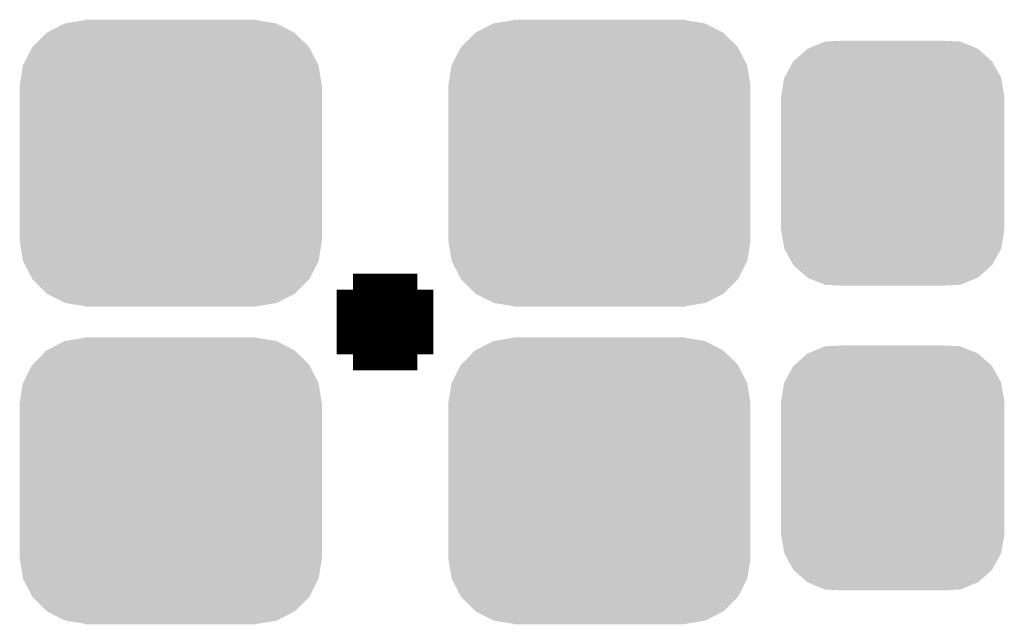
# Model space of a CAD drawing. Extents: x -1.3 to 24.2, y -3.9 to 53.4.
# Tile 19 of 42: x 16.5 to 19.6, y 11.3 to 13.2. Entities that reach past the tile are written whole.
import ezdxf

# ---------------------------------------------------------------- set-up
doc = ezdxf.new("R2010")
doc.units = 0
doc.layers.get('0').update_dxf_attribs({"linetype": 'CONTINUOUS'})
doc.layers.add('NFC_4_CLICK_V100_GTO', color=11, linetype='CONTINUOUS')
doc.layers.add('NFC_4_CLICK_V100_GTS', color=8, linetype='CONTINUOUS')

# ---------------------------------------------------------------- blocks, each defined once
blk = doc.blocks.new('CUSTOM_42')
for points in [[(-0.267216, 0.361152), (-0.213724, 0.383108), (0.26779, 0.361152), (0.21312, 0.383108)], [(-0.213724, 0.383108), (-0.20803, 0.383392), (0.21312, 0.383108), (0.212412, 0.383392)], [(-0.20803, 0.383392), (-0.154122, 0.38608), (0.212412, 0.383392), (0.154132, 0.38608)], [(-0.312264, 0.321732), (-0.26893, 0.360448), (0.312592, 0.321732), (0.268592, 0.360448)], [(-0.26893, 0.360448), (-0.267216, 0.361152), (0.268592, 0.360448), (0.26779, 0.361152)], [(-0.341452, 0.269636), (-0.313432, 0.320688), (0.341702, 0.269636), (0.313176, 0.320688)], [(-0.313432, 0.320688), (-0.312264, 0.321732), (0.313176, 0.320688), (0.312592, 0.321732)], [(-0.35179, 0.21082), (-0.342144, 0.268372), (0.35179, 0.21082), (0.34192, 0.268372)], [(-0.342144, 0.268372), (-0.341452, 0.269636), (0.34192, 0.268372), (0.341702, 0.269636)], [(-0.35179, 0.20955), (-0.35179, 0.21082), (0.35179, 0.20955), (0.35179, 0.21082)], [(-0.35179, -0.20955), (-0.35179, 0.20955), (0.35179, -0.20955), (0.35179, 0.20955)], [(-0.35179, -0.21082), (-0.35179, -0.20955), (0.35179, -0.21082), (0.35179, -0.20955)], [(-0.34192, -0.268358), (-0.35179, -0.21082), (0.342148, -0.268358), (0.35179, -0.21082)], [(-0.341702, -0.269636), (-0.34192, -0.268358), (0.341446, -0.269636), (0.342148, -0.268358)], [(-0.313184, -0.320676), (-0.341702, -0.269636), (0.31344, -0.320676), (0.341446, -0.269636)], [(-0.312594, -0.321732), (-0.313184, -0.320676), (0.312258, -0.321732), (0.31344, -0.320676)], [(-0.268602, -0.36044), (-0.312594, -0.321732), (0.26894, -0.36044), (0.312258, -0.321732)], [(-0.267792, -0.361154), (-0.268602, -0.36044), (0.2672, -0.361154), (0.26894, -0.36044)], [(-0.213136, -0.383104), (-0.267792, -0.361154), (0.213734, -0.383104), (0.2672, -0.361154)], [(-0.212414, -0.383394), (-0.213136, -0.383104), (0.207926, -0.383394), (0.213734, -0.383104)], [(-0.154122, -0.38608), (-0.212414, -0.383394), (0.154132, -0.38608), (0.207926, -0.383394)]]:
    blk.add_solid(points)
blk = doc.blocks.new('CUSTOM_68')
for points in [[(-0.389822, 0.411686), (-0.334312, 0.440342), (0.389808, 0.411686), (0.332674, 0.440342)], [(-0.334312, 0.440342), (-0.332294, 0.440674), (0.332674, 0.440342), (0.332012, 0.440674)], [(-0.332294, 0.440674), (-0.27303, 0.450418), (0.332012, 0.440674), (0.27051, 0.450418)], [(-0.27303, 0.450418), (-0.27051, 0.450832), (0.27051, 0.450418), (0.27051, 0.450832)], [(-0.27051, 0.450832), (-0.27051, 0.45212), (0.27051, 0.450832), (0.27051, 0.45212)], [(-0.435742, 0.366282), (-0.391766, 0.410682), (0.435844, 0.366282), (0.390826, 0.410682)], [(-0.391766, 0.410682), (-0.389822, 0.411686), (0.390826, 0.410682), (0.389808, 0.411686)], [(-0.465428, 0.30889), (-0.437266, 0.364742), (0.465626, 0.30889), (0.436644, 0.364742)], [(-0.437266, 0.364742), (-0.435742, 0.366282), (0.436644, 0.364742), (0.435844, 0.366282)], [(-0.47625, 0.24511), (-0.466376, 0.307006), (0.47625, 0.24511), (0.46594, 0.307006)], [(-0.466376, 0.307006), (-0.465428, 0.30889), (0.46594, 0.307006), (0.465626, 0.30889)], [(-0.47625, 0.24384), (-0.47625, 0.24511), (0.47625, 0.24384), (0.47625, 0.24511)], [(-0.47625, -0.24384), (-0.47625, 0.24384), (0.47625, -0.24384), (0.47625, 0.24384)], [(-0.47625, -0.24511), (-0.47625, -0.24384), (0.47625, -0.24511), (0.47625, -0.24384)], [(-0.465938, -0.307006), (-0.47625, -0.24511), (0.466374, -0.307006), (0.47625, -0.24511)], [(-0.465626, -0.30889), (-0.465938, -0.307006), (0.465424, -0.30889), (0.466374, -0.307006)], [(-0.436642, -0.36474), (-0.465626, -0.30889), (0.437266, -0.36474), (0.465424, -0.30889)], [(-0.435844, -0.36628), (-0.436642, -0.36474), (0.43574, -0.36628), (0.437266, -0.36474)], [(-0.390828, -0.41068), (-0.435844, -0.36628), (0.391766, -0.41068), (0.43574, -0.36628)], [(-0.38981, -0.411686), (-0.390828, -0.41068), (0.389816, -0.411686), (0.391766, -0.41068)], [(-0.332674, -0.440342), (-0.38981, -0.411686), (0.334312, -0.440342), (0.389816, -0.411686)], [(-0.332014, -0.440674), (-0.332674, -0.440342), (0.332292, -0.440674), (0.334312, -0.440342)], [(-0.27051, -0.450418), (-0.332014, -0.440674), (0.273028, -0.450418), (0.332292, -0.440674)], [(-0.27051, -0.450832), (-0.27051, -0.450418), (0.27051, -0.450832), (0.273028, -0.450418)], [(-0.27051, -0.45212), (-0.27051, -0.450832), (0.27051, -0.45212), (0.27051, -0.450832)]]:
    blk.add_solid(points)

msp = doc.modelspace()

# ---------------------------------------------------------------- linework, layer by layer
at = {"layer": 'NFC_4_CLICK_V100_GTO', "const_width": 0.2032}
for points in [[(17.6276, 12.0904), (17.6276, 12.3952)], [(17.4752, 12.2428), (17.78, 12.2428)]]:
    msp.add_lwpolyline(points, dxfattribs=at)

# ---------------------------------------------------------------- block references
at = {"layer": 'NFC_4_CLICK_V100_GTS'}
for name, p in [('CUSTOM_68', (16.95196, 12.74318)), ('CUSTOM_68', (18.30324, 12.74318)), ('CUSTOM_42', (19.2278, 12.74318)), ('CUSTOM_68', (16.95196, 11.74242)), ('CUSTOM_68', (18.30324, 11.74242)), ('CUSTOM_42', (19.2278, 11.78306))]:
    msp.add_blockref(name, p, dxfattribs=at)

doc.saveas('drawing.dxf')
